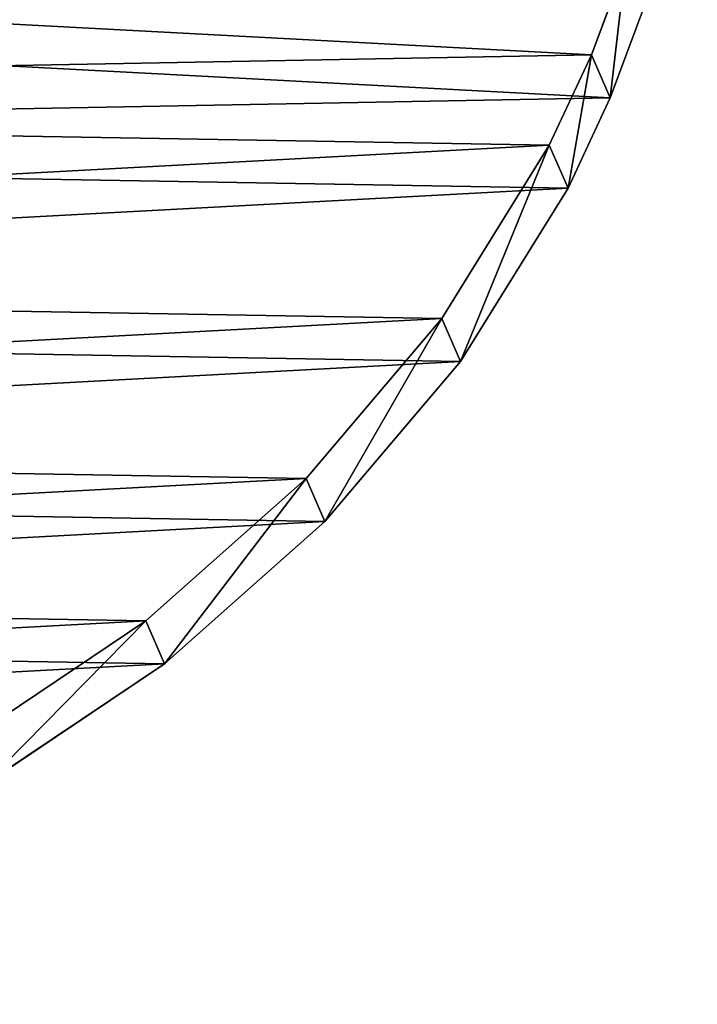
# Model space of a CAD drawing. Extents: x 0 to 196, y 0 to 405.
# Tile 14 of 256: x 146 to 196, y 0 to 72. Entities that reach past the tile are written whole.
import ezdxf

# ---------------------------------------------------------------- set-up
doc = ezdxf.new("R2010")
doc.units = 0
doc.header["$LTSCALE"] = 25.4
doc.layers.get('0').update_dxf_attribs({"color": 13, "linetype": 'CONTINUOUS'})

# ---------------------------------------------------------------- blocks, each defined once
blk = doc.blocks.new('DISK-I-7645_STL')
at = {"color": 39}
for p, q in [((39.379, -45.912, 292.948), (48.267, -59.183, 290.974)), ((39.379, -45.912, 292.948), (48.267, -59.183, 290.974)), ((45.121, -60.557, 286.053), (36.234, -47.287, 288.027)), ((45.121, -60.557, 286.053), (36.234, -47.287, 288.027)), ((48.267, -59.183, 290.974), (45.121, -60.557, 286.053)), ((48.267, -59.183, 290.974), (45.121, -60.557, 286.053)), ((48.267, -59.183, 290.974), (58.713, -70.946, 287.583)), ((48.267, -59.183, 290.974), (58.713, -70.946, 287.583)), ((55.567, -72.321, 282.663), (45.121, -60.557, 286.053)), ((55.567, -72.321, 282.663), (45.121, -60.557, 286.053)), ((58.713, -70.946, 287.583), (55.567, -72.321, 282.663)), ((58.713, -70.946, 287.583), (55.567, -72.321, 282.663)), ((58.713, -70.946, 287.583), (70.447, -80.898, 282.863)), ((58.713, -70.946, 287.583), (70.447, -80.898, 282.863)), ((67.301, -82.273, 277.942), (55.567, -72.321, 282.663)), ((67.301, -82.273, 277.942), (55.567, -72.321, 282.663)), ((70.447, -80.898, 282.863), (67.301, -82.273, 277.942)), ((70.447, -80.898, 282.863), (67.301, -82.273, 277.942)), ((70.447, -80.898, 282.863), (83.164, -88.78, 276.936)), ((70.447, -80.898, 282.863), (83.164, -88.78, 276.936)), ((80.019, -90.155, 272.015), (67.301, -82.273, 277.942)), ((80.019, -90.155, 272.015), (67.301, -82.273, 277.942)), ((83.164, -88.78, 276.936), (80.019, -90.155, 272.015)), ((83.164, -88.78, 276.936), (80.019, -90.155, 272.015)), ((83.164, -88.78, 276.936), (89.79, -91.879, 273.567)), ((83.164, -88.78, 276.936), (89.79, -91.879, 273.567)), ((86.644, -93.254, 268.646), (80.019, -90.155, 272.015)), ((86.644, -93.254, 268.646), (80.019, -90.155, 272.015)), ((89.79, -91.879, 273.567), (86.644, -93.254, 268.646)), ((89.79, -91.879, 273.567), (86.644, -93.254, 268.646)), ((89.79, -91.879, 273.567), (96.536, -94.388, 269.955)), ((89.79, -91.879, 273.567), (96.536, -94.388, 269.955)), ((93.39, -95.763, 265.034), (86.644, -93.254, 268.646)), ((93.39, -95.763, 265.034), (86.644, -93.254, 268.646))]:
    blk.add_line(p, q, dxfattribs=at)
mesh = blk.add_polyface(dxfattribs=at)
corners = [(24.131, -0.636, 290.046), (24.659, 30.17, 281.102), (23.293, 14.974, 286.221), (27.153, -16.255, 292.478), (28.196, 44.559, 274.821), (32.28, -31.478, 293.454), (33.81, 57.769, 267.542), (39.379, -45.912, 292.948), (41.357, 69.456, 259.453), (48.267, -59.183, 290.974), (50.642, 79.319, 250.763), (58.713, -70.946, 287.583), (61.423, 87.102, 241.697), (70.447, -80.898, 282.863), (73.421, 92.603, 232.49), (83.164, -88.78, 276.936), (86.327, 95.681, 223.381), (89.79, -91.879, 273.567), (99.805, 96.254, 214.605), (96.536, -94.388, 269.955), (104.166, -1.793, 239.21), (110.216, -97.578, 262.102), (104.071, 0.838, 238.535), (105.404, -4.209, 239.093), (107.454, -5.763, 238.217), (109.766, -6.039, 236.816), (111.721, -4.962, 235.265), (123.85, -98.266, 253.579), (112.795, -2.821, 233.981), (113.506, 94.309, 206.391), (127.076, 89.896, 198.949), (137.085, -96.435, 244.608), (140.163, 83.128, 192.474), (149.577, -92.131, 235.42), (152.429, 74.183, 187.133), (161.004, -85.468, 226.254), (163.554, 63.29, 183.065), (171.069, -76.616, 217.347), (173.253, 50.732, 180.374), (179.512, -65.806, 208.93), (181.272, 36.835, 179.13), (186.115, -53.317, 201.221), (187.405, 21.958, 179.366), (190.705, -39.473, 194.419), (191.493, 6.486, 181.075), (193.164, -24.632, 188.7), (193.429, -9.179, 184.214), (105.144, 2.979, 237.251), (107.099, 4.056, 235.7), (109.412, 3.78, 234.299), (111.462, 2.226, 233.423), (112.7, -0.19, 233.306)]
mesh.append_faces([[corners[k] for k in face] for face in [(0, 1, 2), (44, 45, 46)]], dxfattribs={"vtx0": -1, "color": 39})
mesh.append_faces([[corners[k] for k in face] for face in [(1, 3, 4), (4, 5, 6), (6, 7, 8), (8, 9, 10), (10, 11, 12), (12, 13, 14), (14, 15, 16), (16, 17, 18), (20, 21, 23), (23, 21, 24), (24, 21, 25), (25, 21, 26), (26, 27, 28), (29, 27, 30), (30, 31, 32), (32, 33, 34), (34, 35, 36), (36, 37, 38), (38, 39, 40), (40, 41, 42), (42, 43, 44)]], dxfattribs={"vtx0": -1, "vtx1": -1, "color": 39})
mesh.append_faces([[corners[k] for k in face] for face in [(18, 19, 20), (28, 27, 29)]], dxfattribs={"vtx0": -1, "vtx1": -1, "vtx2": -1, "color": 39})
mesh.append_faces([[corners[k] for k in face] for face in [(1, 0, 3), (4, 3, 5), (6, 5, 7), (8, 7, 9), (10, 9, 11), (12, 11, 13), (14, 13, 15), (16, 15, 17), (18, 17, 19), (20, 19, 21), (18, 20, 22), (26, 21, 27), (30, 27, 31), (32, 31, 33), (34, 33, 35), (36, 35, 37), (38, 37, 39), (40, 39, 41), (42, 41, 43), (44, 43, 45), (22, 29, 18), (29, 22, 47), (29, 47, 48), (29, 48, 49), (29, 49, 50), (29, 50, 51), (29, 51, 28)]], dxfattribs={"vtx0": -1, "vtx2": -1, "color": 39})
mesh = blk.add_polyface(dxfattribs=at)
corners = [(110.36, 92.934, 201.47), (100.925, -0.537, 233.614), (96.659, 94.879, 209.684), (101.999, 1.604, 232.33), (103.954, 2.681, 230.779), (106.266, 2.405, 229.378), (108.316, 0.851, 228.502), (109.554, -1.565, 228.386), (109.649, -4.196, 229.06), (21.514, 28.795, 276.181), (20.986, -2.01, 285.125), (20.147, 13.599, 281.3), (24.008, -17.629, 287.557), (25.05, 43.184, 269.901), (29.134, -32.853, 288.533), (30.665, 56.394, 262.621), (36.234, -47.287, 288.027), (38.212, 68.081, 254.532), (45.121, -60.557, 286.053), (47.496, 77.944, 245.842), (55.567, -72.321, 282.663), (58.277, 85.727, 236.776), (67.301, -82.273, 277.942), (70.276, 91.228, 227.569), (80.019, -90.155, 272.015), (83.181, 94.306, 218.46), (86.644, -93.254, 268.646), (93.39, -95.763, 265.034), (101.02, -3.168, 234.289), (107.071, -98.953, 257.181), (102.258, -5.584, 234.172), (104.308, -7.138, 233.296), (106.621, -7.413, 231.895), (108.576, -6.337, 230.344), (120.704, -99.641, 248.658), (123.93, 88.521, 194.028), (133.939, -97.809, 239.687), (137.018, 81.754, 187.553), (146.432, -93.506, 230.499), (149.283, 72.808, 182.212), (157.858, -86.842, 221.333), (160.409, 61.915, 178.144), (167.924, -77.991, 212.426), (170.107, 49.357, 175.453), (176.367, -67.18, 204.009), (178.127, 35.46, 174.209), (182.969, -54.692, 196.3), (184.26, 20.583, 174.445), (187.559, -40.847, 189.498), (188.347, 5.111, 176.154), (190.019, -26.007, 183.78), (190.284, -10.554, 179.293)]
mesh.append_faces([[corners[k] for k in face] for face in [(9, 10, 11), (50, 49, 51)]], dxfattribs={"vtx0": -1, "color": 39})
mesh.append_faces([[corners[k] for k in face] for face in [(0, 1, 2), (1, 0, 3), (3, 0, 4), (4, 0, 5), (5, 0, 6), (6, 0, 7), (7, 0, 8), (10, 9, 12), (12, 13, 14), (14, 15, 16), (16, 17, 18), (18, 19, 20), (20, 21, 22), (22, 23, 24), (24, 25, 26), (26, 2, 27), (27, 28, 29), (28, 2, 1), (29, 33, 34), (34, 35, 36), (36, 37, 38), (38, 39, 40), (40, 41, 42), (42, 43, 44), (44, 45, 46), (46, 47, 48), (48, 49, 50)]], dxfattribs={"vtx0": -1, "vtx1": -1, "color": 39})
mesh.append_faces([[corners[k] for k in face] for face in [(27, 2, 28), (34, 8, 0)]], dxfattribs={"vtx0": -1, "vtx1": -1, "vtx2": -1, "color": 39})
mesh.append_faces([[corners[k] for k in face] for face in [(12, 9, 13), (14, 13, 15), (16, 15, 17), (18, 17, 19), (20, 19, 21), (22, 21, 23), (24, 23, 25), (26, 25, 2), (29, 28, 30), (29, 30, 31), (29, 31, 32), (29, 32, 33), (34, 33, 8), (34, 0, 35), (36, 35, 37), (38, 37, 39), (40, 39, 41), (42, 41, 43), (44, 43, 45), (46, 45, 47), (48, 47, 49)]], dxfattribs={"vtx0": -1, "vtx2": -1, "color": 39})
at = {"color": 29}
mesh = blk.add_polyface(dxfattribs=at)
corners = [(48.267, -59.183, 290.974), (36.234, -47.287, 288.027), (45.121, -60.557, 286.053), (39.379, -45.912, 292.948)]
mesh.append_faces([[corners[k] for k in face] for face in [(0, 1, 2), (1, 0, 3)]], dxfattribs={"vtx0": -1, "color": 29})
mesh = blk.add_polyface(dxfattribs=at)
corners = [(58.713, -70.946, 287.583), (45.121, -60.557, 286.053), (55.567, -72.321, 282.663), (48.267, -59.183, 290.974)]
mesh.append_faces([[corners[k] for k in face] for face in [(0, 1, 2), (1, 0, 3)]], dxfattribs={"vtx0": -1, "color": 29})
mesh = blk.add_polyface(dxfattribs=at)
corners = [(70.447, -80.898, 282.863), (55.567, -72.321, 282.663), (67.301, -82.273, 277.942), (58.713, -70.946, 287.583)]
mesh.append_faces([[corners[k] for k in face] for face in [(0, 1, 2), (1, 0, 3)]], dxfattribs={"vtx0": -1, "color": 29})
mesh = blk.add_polyface(dxfattribs=at)
corners = [(83.164, -88.78, 276.936), (67.301, -82.273, 277.942), (80.019, -90.155, 272.015), (70.447, -80.898, 282.863)]
mesh.append_faces([[corners[k] for k in face] for face in [(0, 1, 2), (1, 0, 3)]], dxfattribs={"vtx0": -1, "color": 29})
mesh = blk.add_polyface(dxfattribs=at)
corners = [(89.79, -91.879, 273.567), (80.019, -90.155, 272.015), (86.644, -93.254, 268.646), (83.164, -88.78, 276.936)]
mesh.append_faces([[corners[k] for k in face] for face in [(0, 1, 2), (1, 0, 3)]], dxfattribs={"vtx0": -1, "color": 29})
mesh = blk.add_polyface(dxfattribs=at)
corners = [(96.536, -94.388, 269.955), (86.644, -93.254, 268.646), (93.39, -95.763, 265.034), (89.79, -91.879, 273.567)]
mesh.append_faces([[corners[k] for k in face] for face in [(0, 1, 2), (1, 0, 3)]], dxfattribs={"vtx0": -1, "color": 29})

msp = doc.modelspace()

# ---------------------------------------------------------------- block references
at = {"color": 0, "rotation": 90.00000000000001}
msp.add_blockref('DISK-I-7645_STL', (96.254, -20.147, 0), dxfattribs=at)

doc.saveas('drawing.dxf')
